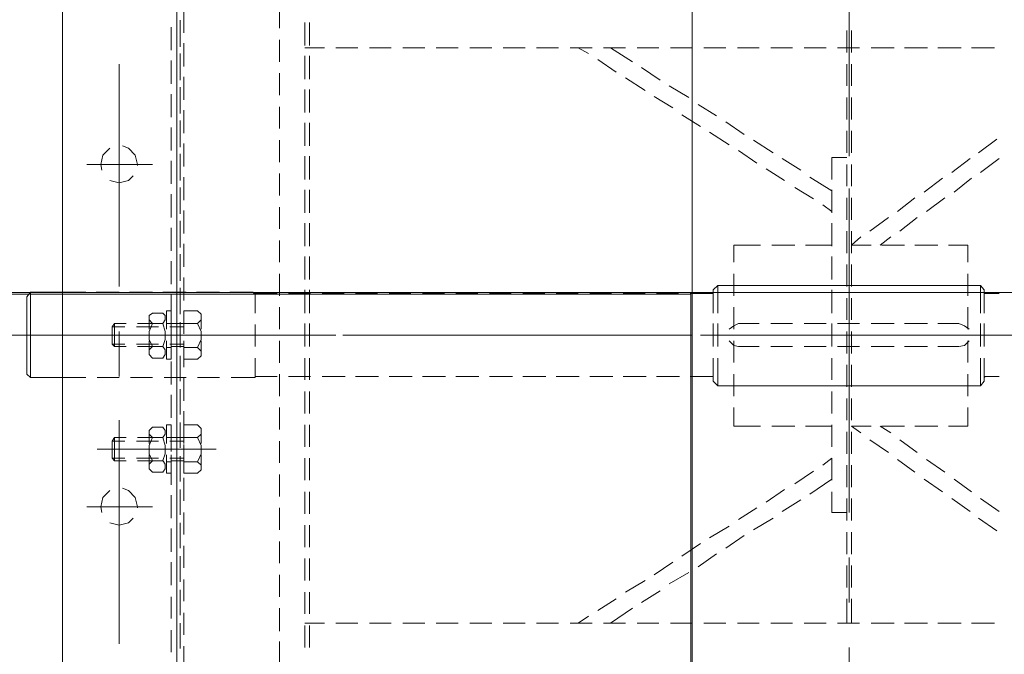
# Model space of a CAD drawing. Header units: millimetres. Extents: x -1469 to 52323, y -1368 to 13830.
# Tile 9 of 85: x 6035 to 6285, y 1559 to 1720. Entities that reach past the tile are written whole.
import ezdxf
from ezdxf.enums import TextEntityAlignment as Align

# ---------------------------------------------------------------- set-up
doc = ezdxf.new("R2010")
doc.units = ezdxf.units.MM
doc.layers.add('A-CEILING-02', color=7, linetype='Continuous', lineweight=5, true_color=0xf27172)
doc.layers.add('M-MEP-ELLG-LIGHT', color=5, linetype='Continuous', lineweight=15, true_color=0x0000ff)
doc.layers.add('A-LIGHT', color=1, linetype='Continuous', lineweight=5)
doc.layers.add('ACMV-EQP-CHW', color=30, linetype='Continuous', true_color=0xff7f00)
doc.layers.add('RCP LAYOUT', color=9, linetype='Continuous', true_color=0x808080)
doc.styles.get("Standard").update_dxf_attribs({"font": 'arial.ttf'})

# ---------------------------------------------------------------- blocks, each defined once
blk = doc.blocks.new('LIGHT-600X600MM')
at = {"color": 0}
blk.add_lwpolyline([(-300, 300), (-300, -300), (300, -300), (300, 300)], close=True, dxfattribs=at)
blk.add_attdef('E', text='', height=100).set_placement((400, 250), align=Align.MIDDLE_CENTER)
blk = doc.blocks.new('A$C98a85b24')
at = {"layer": 'M-MEP-ELLG-LIGHT', "color": 8, "true_color": 0x808080}
blk.add_blockref('LIGHT-600X600MM', (1715, 1350), dxfattribs=at)
blk = doc.blocks.new('A$C256bf26b')
at = {"layer": 'A-CEILING-02', "true_color": 0x808080}
h = blk.add_hatch(dxfattribs=at)
h.set_pattern_fill('_USER', color=8, scale=600, double=1, pattern_type=0)
h.set_pattern_definition([(0, (9805, 1050), (0, 600), []), (90, (9805, 1050), (-600, 4e-14), [])])
h.paths.add_polyline_path([(200, 1050), (200, 2970), (4245, 2970), (4245, 3620), (5835, 3620), (5835, 2970), (9805, 2970), (9805, 1050)])
at = {"layer": 'A-LIGHT', "color": 8, "true_color": 0x808080}
blk.add_blockref('A$C98a85b24', (4190, 0), dxfattribs=at)
blk = doc.blocks.new('AHU-7.5TR-CARRIER')
at = {"layer": 'ACMV-EQP-CHW', "lineweight": 15}
for points in [[(85.27, -213.55), (85.27, -621.93)], [(85.27, -624.27), (85.27, -213.84)], [(114.22, -213.55), (114.22, -621.93)], [(-85.28, -300.13), (-85.28, -356.6)], [(83.52, -351.33), (83.52, -356.89)], [(59.23, -352.21), (59.23, -358.06)], [(51.63, -356.6), (51.63, -362.16)], [(52.8, -356.6), (52.8, -362.16)], [(84.39, -356.31), (84.39, -361.87)], [(86.73, -355.43), (86.73, -360.99)], [(84.39, -362.74), (84.39, -357.18)], [(99.9, -357.47), (99.9, -414.23)], [(59.23, -360.69), (59.23, -366.54)], [(83.52, -359.81), (83.52, -365.38)], [(-122.14, -362.74), (-116.29, -362.74)], [(-113.66, -362.74), (-107.8, -362.74)], [(-105.18, -362.74), (-99.32, -362.74)], [(-96.69, -362.74), (-90.84, -362.74)], [(-87.92, -362.74), (-82.35, -362.74)], [(-85.87, -362.74), (-85.87, -368.89)], [(-84.69, -362.74), (-84.69, -368.89)], [(-79.43, -362.74), (-73.87, -362.74)], [(-70.94, -362.74), (-65.39, -362.74)], [(-62.46, -362.74), (-56.91, -362.74)], [(-53.97, -362.74), (-48.42, -362.74)], [(-45.5, -362.74), (-39.94, -362.74)], [(-37.01, -362.74), (-31.46, -362.74)], [(-30.28, -366.54), (-24.73, -362.74)], [(-28.53, -362.74), (-22.97, -362.74)], [(-20.05, -362.74), (-14.49, -362.74)], [(-19.17, -364.5), (-16.54, -362.74)], [(-11.55, -362.74), (-6, -362.74)], [(-3.08, -362.74), (2.48, -362.74)], [(5.4, -362.74), (10.97, -362.74)], [(13.89, -362.74), (19.45, -362.74)], [(22.38, -362.74), (27.93, -362.74)], [(30.86, -362.74), (36.42, -362.74)], [(39.34, -362.74), (44.9, -362.74)], [(47.82, -362.74), (52.8, -362.74)], [(86.73, -363.91), (86.73, -369.47)], [(-26.19, -368.89), (-21.5, -365.96)], [(51.63, -365.08), (51.63, -370.64)], [(52.8, -365.08), (52.8, -370.64)], [(84.39, -364.79), (84.39, -370.35)], [(84.39, -371.23), (84.39, -365.67)], [(-85.28, -368.01), (-85.28, -379.42)], [(-37.31, -370.93), (-32.62, -368)], [(59.23, -369.47), (59.23, -375.03)], [(83.52, -368.3), (83.52, -373.86)], [(-85.87, -371.8), (-85.87, -377.38)], [(-84.69, -371.8), (-84.69, -377.38)], [(-33.5, -373.56), (-28.53, -370.65)], [(-44.61, -375.61), (-39.65, -372.69)], [(51.63, -373.56), (51.63, -379.12)], [(52.8, -373.56), (52.8, -379.12)], [(84.39, -373.27), (84.39, -378.83)], [(84.39, -379.71), (84.39, -374.15)], [(86.73, -372.4), (86.73, -378.25)], [(-51.63, -380.3), (-46.96, -377.07)], [(-40.52, -378.24), (-35.85, -375.03)], [(83.52, -376.79), (83.52, -382.34)], [(59.23, -377.95), (59.23, -383.51)], [(-85.87, -380.29), (-85.87, -385.85)], [(-84.69, -380.29), (-84.69, -385.85)], [(-58.66, -384.98), (-53.98, -381.76)], [(-47.54, -382.93), (-42.86, -379.71)], [(51.63, -382.05), (51.63, -387.61)], [(52.8, -382.05), (52.8, -387.61)], [(84.39, -381.76), (84.39, -387.32)], [(86.73, -380.88), (86.73, -386.73)], [(-54.86, -387.32), (-49.88, -384.39)], [(84.39, -388.19), (84.39, -382.64)], [(-118.05, -389.37), (-122.72, -386.14)], [(-65.97, -389.37), (-60.99, -386.44)], [(59.23, -386.44), (59.23, -391.99)], [(83.52, -385.26), (83.52, -390.82)], [(-85.87, -388.78), (-85.87, -394.34)], [(-84.69, -388.78), (-84.69, -394.34)], [(-61.88, -391.99), (-57.2, -389.07)], [(86.73, -389.37), (86.73, -395.21)], [(102.24, -388.19), (99.9, -387.61), (97.55, -388.19), (96.37, -389.37)], [(-118.62, -394.34), (-123.31, -391.12)], [(-111.31, -394.34), (-116, -391.12)], [(-85.28, -390.82), (-85.28, -447.29)], [(-84.69, -390.82), (-80.89, -390.82), (-80.89, -396.09)], [(-72.99, -394.05), (-68.32, -391.12)], [(51.63, -390.53), (51.63, -396.09)], [(52.8, -390.53), (52.8, -396.09)], [(84.39, -390.24), (84.39, -395.8)], [(84.39, -396.68), (84.39, -391.12)], [(95.22, -392), (95.22, -392.29), (95.8, -394.63), (97.55, -396.39), (99.01, -396.97)], [(102.24, -396.38), (103.99, -394.63), (104.58, -392.29), (104.28, -390.82)], [(-68.89, -396.68), (-64.22, -393.46)], [(83.52, -393.75), (83.52, -399.61)], [(108.08, -392.29), (91.41, -392.29)], [(-111.9, -399.31), (-116.29, -396.09)], [(-104.29, -399.31), (-108.97, -396.09)], [(-80.89, -399.31), (-75.34, -395.51)], [(59.23, -394.93), (59.23, -400.48)], [(-85.87, -397.26), (-85.87, -402.82)], [(-84.69, -397.26), (-84.69, -402.82)], [(-80.89, -399.02), (-80.89, -404.58)], [(-76.21, -401.35), (-71.53, -398.14)], [(51.63, -399.02), (51.63, -404.58)], [(52.8, -399.02), (52.8, -404.58)], [(84.39, -398.72), (84.39, -404.28)], [(86.73, -397.84), (86.73, -403.7)], [(-104.87, -404.29), (-109.56, -401.07)], [(-97.57, -404.29), (-101.95, -401.07)], [(80.01, -403.7), (79.12, -402.82), (79.12, -401.65), (80.01, -400.77)], [(79.12, -405.45), (79.12, -401.94)], [(80.01, -400.77), (83.52, -400.77)], [(83.52, -405.45), (83.52, -400.77)], [(84.39, -405.16), (84.39, -399.61)], [(86.73, -405.45), (86.73, -400.77)], [(87.9, -400.77), (86.73, -400.77)], [(87.9, -400.77), (87.9, -405.45)], [(88.78, -401.06), (88.19, -401.94), (88.19, -403.11), (88.78, -403.99), (88.19, -405.75), (88.19, -407.79), (88.78, -409.84), (88.19, -410.72), (88.19, -411.6), (88.78, -412.47), (91.41, -412.47)], [(91.41, -401.06), (88.79, -401.06)], [(91.41, -403.98), (92.29, -403.11), (92.29, -401.94), (91.41, -401.06)], [(-85.28, -402.52), (-85.28, -473.03)], [(-80.89, -404.58), (-78.56, -402.82)], [(59.23, -403.41), (59.23, -408.97)], [(80.01, -409.84), (79.12, -407.8), (79.12, -405.75), (80.01, -403.7), (83.52, -403.7)], [(83.52, -402.24), (83.52, -408.08)], [(83.52, -403.98), (86.73, -403.98)], [(83.52, -404.58), (87.02, -404.58)], [(86.73, -403.69), (87.9, -403.69)], [(87.9, -405.45), (87.9, -402.23)], [(88.79, -403.98), (91.41, -403.98), (92.29, -405.75), (92.29, -407.8), (91.41, -409.84), (88.79, -409.84)], [(89.65, -403.98), (95.22, -403.98)], [(89.95, -404.58), (95.5, -404.58)], [(92.29, -405.45), (92.29, -402.23)], [(98.14, -403.98), (101.06, -403.98)], [(98.44, -404.58), (101.65, -404.58)], [(101.06, -409.84), (101.06, -403.98), (101.65, -404.58)], [(101.06, -409.84), (101.65, -408.96), (101.65, -404.58)], [(-98.15, -409.25), (-102.54, -406.04)], [(-90.54, -409.25), (-95.23, -406.04)], [(-85.87, -405.75), (-85.87, -411.31)], [(-84.69, -405.75), (-84.69, -411.31)], [(75.32, -406.92), (105.45, -406.92)], [(92.29, -406.91), (80.01, -406.91)], [(83.22, -406.92), (91.7, -406.92)], [(86.73, -406.33), (86.73, -412.18)], [(-80.89, -407.5), (-80.89, -413.06)], [(51.63, -407.5), (51.63, -413.06)], [(52.8, -407.5), (52.8, -413.06)], [(79.12, -411.6), (79.12, -408.38)], [(83.52, -413.06), (83.52, -408.38)], [(83.52, -408.96), (87.02, -408.96)], [(84.39, -407.21), (84.39, -412.77)], [(84.39, -413.65), (84.39, -408.08)], [(86.73, -413.06), (86.73, -408.38)], [(87.9, -411.31), (87.9, -408.38)], [(87.9, -408.38), (87.9, -413.06)], [(89.95, -408.96), (95.5, -408.96)], [(92.29, -411.31), (92.29, -408.38)], [(98.44, -408.96), (101.65, -408.96)], [(-93.18, -412.77), (-95.82, -411.01)], [(-85.87, -412.77), (-88.2, -411.01)], [(59.23, -411.89), (59.23, -417.44)], [(83.52, -409.84), (80.01, -409.84), (79.12, -410.72), (79.12, -412.18), (80.01, -413.06), (83.52, -413.06)], [(83.52, -409.84), (86.73, -409.84)], [(83.52, -410.72), (83.52, -416.57)], [(86.73, -409.84), (87.9, -409.84)], [(89.65, -409.84), (95.22, -409.84)], [(91.41, -412.47), (92.29, -411.6), (92.29, -410.72), (91.41, -409.84)], [(98.14, -409.84), (101.06, -409.84)], [(-115.41, -412.77), (-115.41, -417.44)], [(-115.41, -412.77), (-110.44, -412.77)], [(-107.8, -412.77), (-101.95, -412.77)], [(-99.32, -412.77), (-93.48, -412.77)], [(-90.84, -412.77), (-85.87, -412.77)], [(-85.87, -414.23), (-85.87, -419.79)], [(-84.69, -414.23), (-84.69, -419.79)], [(-80.89, -412.77), (-74.16, -412.77)], [(-71.53, -412.77), (-65.68, -412.77)], [(-62.75, -412.77), (-56.02, -412.77)], [(-56.03, -412.77), (-56.03, -417.44)], [(87.9, -413.06), (86.73, -413.06)], [(-80.89, -415.98), (-80.89, -421.54)], [(51.63, -415.98), (51.63, -421.55)], [(52.8, -415.98), (52.8, -421.55)], [(84.39, -415.69), (84.39, -421.24)], [(84.39, -422.13), (84.39, -416.57)], [(86.73, -414.82), (86.73, -420.66)], [(83.52, -419.2), (83.52, -425.05)], [(-115.41, -420.37), (-115.41, -425.93)], [(-56.03, -420.37), (-56.03, -425.93)], [(59.23, -420.37), (59.23, -425.93)], [(-118.62, -423.01), (-119.51, -424.18), (-119.51, -430.03)], [(-112.19, -423.01), (-118.62, -423.01)], [(-118.62, -423.01), (-118.62, -430.03)], [(-115.41, -423.01), (-108.39, -423.01)], [(-103.72, -423.01), (-109.27, -423.01)], [(-105.75, -423.01), (-99.91, -423.01)], [(-95.23, -423.01), (-100.79, -423.01)], [(-96.98, -423.01), (-91.42, -423.01)], [(-86.74, -423.01), (-92.3, -423.01)], [(-88.5, -423.01), (-82.94, -423.01)], [(-85.87, -422.71), (-85.87, -428.27)], [(-84.69, -422.71), (-84.69, -428.27)], [(-78.25, -423.01), (-83.82, -423.01)], [(-80.89, -424.47), (-80.89, -430.03)], [(-80.01, -423.01), (-74.46, -423.01)], [(-69.78, -423.01), (-75.33, -423.01)], [(-71.53, -423.01), (-65.97, -423.01)], [(-61.3, -423.01), (-66.85, -423.01)], [(-63.05, -423.01), (-56.03, -423.01)], [(-51.94, -430.03), (-51.94, -423.01), (-58.37, -423.01)], [(-51.94, -423.01), (-50.76, -424.18), (-50.76, -430.03)], [(51.63, -424.47), (51.63, -430.03)], [(52.8, -424.47), (52.8, -430.03)], [(84.39, -424.18), (84.39, -429.73)], [(86.73, -423.3), (86.73, -429.14)], [(-119.51, -425.06), (-119.8, -425.34), (-120.08, -425.34), (-123.31, -425.34)], [(-50.76, -425.05), (-50.76, -425.34), (-50.47, -425.34)], [(-44.91, -425.34), (-50.47, -425.34)], [(-36.43, -425.34), (-42.27, -425.34)], [(-27.94, -425.34), (-33.79, -425.34)], [(-19.46, -425.34), (-25.31, -425.34)], [(-10.98, -425.34), (-16.83, -425.34)], [(-2.5, -425.34), (-8.34, -425.34)], [(5.99, -425.34), (0.14, -425.34)], [(14.48, -425.34), (8.63, -425.34)], [(22.96, -425.34), (17.11, -425.34)], [(31.44, -425.34), (25.59, -425.34)], [(39.92, -425.34), (34.08, -425.34)], [(48.41, -425.34), (42.55, -425.34)], [(56.9, -425.34), (51.34, -425.34)], [(65.37, -425.06), (65.37, -425.34), (65.08, -425.34), (59.82, -425.34)], [(65.37, -430.03), (65.37, -425.05)], [(71.52, -425.05), (65.37, -425.05)], [(80.01, -425.05), (74.44, -425.05)], [(88.49, -425.05), (82.93, -425.05)], [(84.39, -430.61), (84.39, -425.05)], [(96.98, -425.05), (91.42, -425.05)], [(105.45, -425.05), (99.9, -425.05)], [(99.9, -425.34), (99.9, -436.76)], [(114.23, -425.05), (108.38, -425.05)], [(123.3, -445.53), (122.42, -446.7), (122.42, -425.05), (114.22, -425.05)], [(122.42, -425.05), (123.3, -425.93)], [(123.3, -445.53), (123.3, -425.93)], [(-115.41, -428.86), (-115.41, -434.41)], [(-56.03, -428.86), (-56.03, -434.41)], [(59.23, -428.85), (59.23, -434.41)], [(83.52, -427.68), (83.52, -433.54)], [(-85.87, -431.2), (-85.87, -436.76)], [(-84.69, -431.2), (-84.69, -436.76)], [(80.01, -432.66), (79.12, -431.78), (79.12, -430.61), (80.01, -429.73)], [(79.12, -434.41), (79.12, -430.9)], [(80.01, -429.73), (83.52, -429.73)], [(83.52, -434.41), (83.52, -429.73)], [(86.73, -434.41), (86.73, -429.73)], [(87.9, -429.73), (86.73, -429.73)], [(86.73, -431.78), (86.73, -437.63)], [(87.9, -429.73), (87.9, -434.41)], [(87.9, -434.41), (87.9, -431.2)], [(88.78, -430.03), (88.19, -430.9), (88.19, -432.07), (88.78, -432.95), (88.19, -434.7), (88.19, -436.76), (88.78, -438.81), (88.19, -439.68), (88.19, -440.85), (88.78, -441.44), (91.41, -441.44)], [(91.41, -430.03), (88.79, -430.03)], [(91.41, -432.95), (92.29, -432.07), (92.29, -430.9), (91.41, -430.03)], [(92.29, -434.41), (92.29, -431.2)], [(-119.51, -432.95), (-119.51, -438.81)], [(-118.62, -432.95), (-118.62, -438.8)], [(-113.08, -432.95), (-114.54, -433.24), (-115.7, -434.41)], [(-107.8, -432.95), (-113.08, -432.95)], [(-99.32, -432.95), (-105.17, -432.95)], [(-90.84, -432.95), (-96.69, -432.95)], [(-82.35, -432.95), (-87.92, -432.95)], [(-80.89, -432.95), (-80.89, -438.81)], [(-73.87, -432.95), (-79.43, -432.95)], [(-65.39, -432.95), (-70.94, -432.95)], [(-57.2, -432.95), (-62.46, -432.95)], [(-54.86, -434.41), (-56.03, -433.24), (-57.2, -432.95)], [(-51.94, -432.95), (-51.94, -438.8)], [(-50.76, -432.95), (-50.76, -438.81)], [(51.63, -432.95), (51.63, -438.81)], [(52.8, -432.95), (52.8, -438.81)], [(65.38, -438.51), (65.38, -432.95)], [(80.01, -438.81), (79.12, -436.76), (79.12, -434.7), (80.01, -432.66), (83.52, -432.66)], [(83.52, -432.95), (86.73, -432.95)], [(83.52, -433.54), (87.02, -433.54)], [(84.39, -432.66), (84.39, -438.5)], [(84.39, -439.09), (84.39, -433.54)], [(86.73, -432.66), (87.9, -432.66)], [(88.79, -432.95), (91.41, -432.95), (92.29, -434.7), (92.29, -436.76), (91.41, -438.81), (88.79, -438.81)], [(89.65, -432.95), (95.22, -432.95)], [(89.95, -433.54), (95.5, -433.54)], [(98.14, -432.95), (101.06, -432.95)], [(98.44, -433.54), (101.65, -433.54)], [(101.06, -438.81), (101.06, -432.95), (101.65, -433.54)], [(101.06, -438.8), (101.65, -437.93), (101.65, -433.54)], [(-115.41, -435.87), (-126.82, -435.87)], [(-122.73, -435.87), (-120.39, -435.87)], [(-118.05, -435.87), (-106.63, -435.87)], [(-113.65, -435.87), (-56.91, -435.87)], [(-104.59, -435.87), (-102.25, -435.87)], [(-47.54, -435.87), (-104, -435.87)], [(-99.91, -435.87), (-88.5, -435.87)], [(-86.46, -435.87), (-84.11, -435.87)], [(-81.77, -435.87), (-70.66, -435.87)], [(-68.32, -435.87), (-65.97, -435.87)], [(-63.64, -435.87), (-52.51, -435.87)], [(-50.17, -435.87), (-47.83, -435.87)], [(-45.5, -435.87), (-34.38, -435.87)], [(-45.5, -435.87), (-34.38, -435.87)], [(-25.01, -435.87), (-36.14, -435.87)], [(-32.04, -435.87), (-29.69, -435.87)], [(-27.36, -435.87), (-16.24, -435.87)], [(-22.97, -435.87), (33.78, -435.87)], [(-13.9, -435.87), (-11.55, -435.87)], [(43.14, -435.87), (-13.61, -435.87)], [(-9.52, -435.87), (1.9, -435.87)], [(4.23, -435.87), (6.57, -435.87)], [(8.63, -435.87), (20.03, -435.87)], [(22.38, -435.87), (24.72, -435.87)], [(26.76, -435.87), (38.17, -435.87)], [(40.51, -435.87), (42.56, -435.87)], [(44.9, -435.87), (52.8, -435.87)], [(44.9, -435.87), (56.31, -435.87)], [(101.65, -435.87), (52.5, -435.87)], [(65.67, -435.87), (54.26, -435.87)], [(136.17, -435.87), (63.62, -435.87)], [(67.72, -435.87), (96.38, -435.87)], [(75.32, -435.87), (105.45, -435.87)], [(128.57, -435.87), (77.08, -435.87)], [(83.22, -435.87), (91.7, -435.87)], [(83.52, -436.17), (83.52, -442.02)], [(-115.7, -437.34), (-114.53, -438.22), (-113.07, -438.8)], [(-115.41, -437.34), (-115.41, -442.9)], [(-107.8, -438.81), (-113.08, -438.81)], [(-99.32, -438.81), (-105.17, -438.81)], [(-90.84, -438.81), (-96.69, -438.81)], [(-82.35, -438.81), (-87.92, -438.81)], [(-73.87, -438.81), (-79.43, -438.81)], [(-65.39, -438.81), (-70.94, -438.81)], [(-54.86, -437.34), (-56.02, -438.21), (-57.2, -438.81), (-62.46, -438.81)], [(-56.03, -437.34), (-56.03, -442.9)], [(59.23, -437.34), (59.23, -442.9)], [(79.12, -440.85), (79.12, -437.34)], [(83.52, -438.8), (80.01, -438.8), (79.12, -439.68), (79.12, -441.14), (80.01, -442.02), (83.52, -442.02)], [(83.52, -442.02), (83.52, -437.34)], [(83.52, -437.93), (87.02, -437.93)], [(83.52, -438.81), (86.73, -438.81)], [(86.73, -442.02), (86.73, -437.34)], [(86.73, -438.8), (87.9, -438.8)], [(87.9, -440.27), (87.9, -437.34)], [(87.9, -437.34), (87.9, -442.02)], [(89.65, -438.81), (95.22, -438.81)], [(89.95, -437.93), (95.5, -437.93)], [(91.41, -441.43), (92.29, -440.85), (92.29, -439.68), (91.41, -438.81)], [(92.29, -440.27), (92.29, -437.34)], [(98.14, -438.81), (101.06, -438.81)], [(98.44, -437.93), (101.65, -437.93)], [(-119.51, -441.43), (-119.51, -447.29), (-118.62, -448.46)], [(-118.62, -441.43), (-118.62, -448.46)], [(-85.87, -439.68), (-85.87, -445.23)], [(-84.69, -439.68), (-84.69, -445.23)], [(-80.89, -441.44), (-80.89, -447.29)], [(-51.94, -441.43), (-51.94, -448.46)], [(-50.76, -441.43), (-50.76, -447.29)], [(51.63, -441.43), (51.63, -447.29)], [(52.8, -441.43), (52.8, -447.29)], [(65.38, -446.4), (65.38, -441.44)], [(84.39, -441.14), (84.39, -447)], [(84.39, -447.87), (84.39, -442.02)], [(86.73, -440.27), (86.73, -446.12)], [(87.9, -442.02), (86.73, -442.02)], [(-120.08, -446.41), (-123.31, -446.41)], [(-119.51, -446.7), (-119.8, -446.41), (-120.09, -446.41)], [(-115.41, -445.82), (-115.41, -451.38)], [(-56.03, -445.82), (-56.03, -451.38)], [(-50.47, -446.41), (-50.76, -446.41), (-50.76, -446.7)], [(-44.91, -446.41), (-50.47, -446.41)], [(-36.43, -446.4), (-41.99, -446.4)], [(-27.94, -446.4), (-33.5, -446.4)], [(-19.46, -446.4), (-25.01, -446.4)], [(-10.98, -446.4), (-16.53, -446.4)], [(-2.5, -446.4), (-8.06, -446.4)], [(5.99, -446.4), (0.43, -446.4)], [(14.48, -446.4), (8.92, -446.4)], [(22.96, -446.4), (17.4, -446.4)], [(31.44, -446.4), (25.89, -446.4)], [(39.93, -446.4), (34.36, -446.4)], [(48.41, -446.4), (42.85, -446.4)], [(56.9, -446.4), (51.34, -446.4)], [(59.23, -445.82), (59.23, -451.38)], [(65.37, -446.4), (59.82, -446.4)], [(65.96, -446.7), (65.67, -446.41), (65.37, -446.41)], [(65.96, -446.7), (71.82, -446.7)], [(74.44, -446.7), (80.29, -446.7)], [(82.93, -446.7), (88.78, -446.7)], [(83.52, -444.65), (83.52, -450.5)], [(91.41, -446.7), (97.26, -446.7)], [(99.9, -446.7), (105.75, -446.7)], [(108.38, -446.7), (114.23, -446.7)], [(114.23, -446.7), (122.42, -446.7)], [(-112.19, -448.46), (-118.62, -448.46)], [(-115.41, -448.46), (-108.39, -448.46)], [(-103.72, -448.46), (-109.27, -448.46)], [(-105.75, -448.46), (-99.91, -448.46)], [(-95.23, -448.46), (-100.79, -448.46)], [(-96.98, -448.46), (-91.42, -448.46)], [(-86.74, -448.46), (-92.3, -448.46)], [(-88.5, -448.46), (-82.94, -448.46)], [(-85.87, -448.16), (-85.87, -453.72)], [(-84.69, -448.16), (-84.69, -453.72)], [(-78.25, -448.46), (-83.82, -448.46)], [(-80.01, -448.46), (-74.46, -448.46)], [(-69.78, -448.46), (-75.33, -448.46)], [(-71.53, -448.46), (-65.97, -448.46)], [(-61.3, -448.46), (-66.85, -448.46)], [(-63.05, -448.46), (-56.03, -448.46)], [(-51.94, -448.46), (-58.37, -448.46)], [(-50.76, -447.29), (-51.94, -448.46)], [(86.73, -448.75), (86.73, -454.6)], [(99.9, -448.16), (99.9, -504.63)], [(-80.89, -449.92), (-80.89, -455.77)], [(51.63, -449.92), (51.63, -455.77)], [(52.8, -449.92), (52.8, -455.77)], [(84.39, -449.62), (84.39, -455.48)], [(84.39, -456.35), (84.39, -450.5)], [(-115.41, -454.31), (-115.41, -458.69)], [(-56.03, -454.31), (-56.03, -458.69)], [(59.23, -454.31), (59.23, -459.86)], [(83.52, -453.14), (83.52, -458.99)], [(-85.87, -456.65), (-85.87, -462.2)], [(-84.69, -456.65), (-84.69, -462.2)], [(-115.41, -458.69), (-110.44, -458.69)], [(-107.8, -458.69), (-101.95, -458.69)], [(-99.32, -458.69), (-93.47, -458.69)], [(-93.18, -458.69), (-95.82, -460.75)], [(-90.84, -458.69), (-85.87, -458.69)], [(-85.87, -458.69), (-88.2, -460.75)], [(-85.28, -458.69), (-85.28, -469.81)], [(-80.89, -458.4), (-80.89, -464.26)], [(-80.89, -458.69), (-74.16, -458.69)], [(-71.53, -458.69), (-65.68, -458.69)], [(-62.75, -458.69), (-56.02, -458.69)], [(51.63, -458.4), (51.63, -464.25)], [(52.8, -458.4), (52.8, -464.25)], [(84.39, -458.11), (84.39, -463.96)], [(84.39, -464.84), (84.39, -458.99)], [(86.73, -457.23), (86.73, -463.08)], [(83.52, -461.62), (83.52, -467.47)], [(-98.15, -462.2), (-102.54, -465.72)], [(-90.54, -462.2), (-95.23, -465.72)], [(59.23, -462.79), (59.23, -468.35)], [(-85.87, -465.13), (-85.87, -470.69)], [(-84.69, -465.13), (-84.69, -470.69)], [(-80.89, -466.88), (-80.89, -472.74)], [(51.63, -466.88), (51.63, -472.74)], [(52.8, -466.88), (52.8, -472.74)], [(84.39, -466.59), (84.39, -472.45)], [(86.73, -465.72), (86.73, -471.57)], [(-104.87, -467.18), (-109.56, -470.69)], [(-97.57, -467.18), (-101.95, -470.69)], [(-80.89, -467.18), (-78.56, -468.93)], [(84.39, -473.32), (84.39, -467.47)], [(-76.21, -470.39), (-71.53, -473.32)], [(59.23, -471.28), (59.23, -476.83)], [(83.52, -470.11), (83.52, -475.95)], [(-111.9, -472.15), (-116.29, -475.66)], [(-104.29, -472.15), (-108.97, -475.66)], [(-85.87, -473.61), (-85.87, -479.17)], [(-84.69, -473.61), (-84.69, -479.17)], [(-80.89, -472.45), (-75.34, -475.95)], [(86.73, -474.2), (86.73, -480.05)], [(102.24, -475.08), (99.9, -474.49), (97.55, -475.08), (96.37, -476.24)], [(-80.89, -475.37), (-80.89, -480.92)], [(-68.89, -475.08), (-64.22, -478.01)], [(51.63, -475.37), (51.63, -481.22)], [(52.8, -475.37), (52.8, -481.22)], [(84.39, -475.08), (84.39, -480.93)], [(84.39, -481.81), (84.39, -475.95)], [(-118.62, -477.12), (-123.31, -480.64)], [(-111.31, -477.12), (-116, -480.64)], [(-72.99, -477.71), (-68.32, -480.63)], [(-61.88, -479.47), (-57.2, -482.68)], [(83.52, -478.59), (83.52, -484.44)], [(108.08, -479.17), (91.41, -479.17)], [(95.22, -478.88), (95.22, -479.17), (95.8, -481.51), (97.55, -483.27), (99.01, -483.85)], [(102.24, -483.27), (103.99, -481.51), (104.58, -479.17), (104.28, -477.71)], [(-85.28, -481.22), (-85.28, -537.97)], [(-84.69, -480.92), (-80.89, -480.92)], [(59.23, -479.76), (59.23, -485.32)], [(-118.05, -482.1), (-122.72, -485.6)], [(-85.87, -482.1), (-85.87, -487.66)], [(-84.69, -482.1), (-84.69, -487.66)], [(-65.97, -482.09), (-60.99, -485.32)], [(-54.86, -484.14), (-49.88, -487.37)], [(51.63, -483.85), (51.63, -489.71)], [(52.8, -483.85), (52.8, -489.71)], [(84.39, -483.56), (84.39, -489.41)], [(84.39, -490.29), (84.39, -484.44)], [(86.73, -482.68), (86.73, -488.54)], [(-58.66, -486.78), (-53.98, -490)], [(-47.54, -488.82), (-42.86, -491.75)], [(59.23, -488.24), (59.23, -493.8)], [(83.52, -487.07), (83.52, -492.92)], [(-85.87, -490.58), (-85.87, -496.14)], [(-84.69, -490.58), (-84.69, -496.14)], [(-51.63, -491.46), (-46.96, -494.38)], [(86.73, -491.17), (86.73, -497.01)], [(-40.52, -493.5), (-35.85, -496.43)], [(51.63, -492.34), (51.63, -498.19)], [(52.8, -492.34), (52.8, -498.19)], [(84.39, -492.04), (84.39, -497.89)], [(84.39, -498.77), (84.39, -492.92)], [(-44.61, -496.14), (-39.65, -499.07)], [(59.23, -496.73), (59.23, -502.28)], [(83.52, -495.55), (83.52, -501.4)], [(-85.87, -499.07), (-85.87, -504.62)], [(-84.69, -499.07), (-84.69, -504.62)], [(-33.5, -497.89), (-28.53, -501.11)], [(-37.31, -500.52), (-32.62, -503.74)], [(51.63, -500.82), (51.63, -506.67)], [(52.8, -500.82), (52.8, -506.67)], [(84.39, -500.52), (84.39, -506.37)], [(84.39, -507.26), (84.39, -501.4)], [(86.73, -499.64), (86.73, -505.5)], [(-26.19, -502.57), (-21.5, -505.79)], [(83.52, -504.04), (83.52, -509.89)], [(-30.28, -505.21), (-24.73, -508.72)], [(59.23, -505.2), (59.23, -510.76)], [(-122.14, -508.72), (-116.29, -508.72)], [(-113.66, -508.72), (-107.8, -508.72)], [(-105.18, -508.72), (-99.32, -508.72)], [(-96.69, -508.72), (-90.84, -508.72)], [(-87.92, -508.72), (-82.35, -508.72)], [(-85.87, -507.54), (-85.87, -513.1)], [(-84.69, -507.54), (-84.69, -513.1)], [(-79.43, -508.72), (-73.87, -508.72)], [(-70.94, -508.72), (-65.39, -508.72)], [(-62.46, -508.72), (-56.91, -508.72)], [(-53.97, -508.72), (-48.42, -508.72)], [(-45.5, -508.72), (-39.94, -508.72)], [(-37.01, -508.72), (-31.46, -508.72)], [(-28.53, -508.72), (-22.97, -508.72)], [(-20.05, -508.72), (-14.49, -508.72)], [(-19.17, -507.26), (-16.54, -508.72)], [(-11.55, -508.72), (-6, -508.72)], [(-3.08, -508.72), (2.48, -508.72)], [(5.4, -508.72), (10.97, -508.72)], [(13.89, -508.72), (19.45, -508.72)], [(22.38, -508.72), (27.93, -508.72)], [(30.86, -508.72), (36.42, -508.72)], [(39.34, -508.72), (44.9, -508.72)], [(47.82, -508.72), (52.8, -508.72)], [(51.63, -509.3), (51.63, -515.16)], [(52.8, -509.3), (52.8, -515.16)], [(84.39, -509.01), (84.39, -514.86)], [(86.73, -508.13), (86.73, -513.99)], [(84.39, -515.74), (84.39, -509.89)], [(59.23, -513.69), (59.23, -519.25)], [(83.52, -512.52), (83.52, -518.37)]]:
    blk.add_lwpolyline(points, dxfattribs=at)
at = {"layer": 'ACMV-EQP-CHW', "lineweight": 0}
blk.add_lwpolyline([(-85.28, -446.41), (-85.28, -446.12)], dxfattribs=at)

msp = doc.modelspace()

# ---------------------------------------------------------------- block references
at = {"rotation": 180}
msp.add_blockref('AHU-7.5TR-CARRIER', (6159.92, 1203.77), dxfattribs=at)
at = {"layer": 'RCP LAYOUT'}
msp.add_blockref('A$C256bf26b', (0, 0), dxfattribs=at)

doc.saveas('drawing.dxf')
